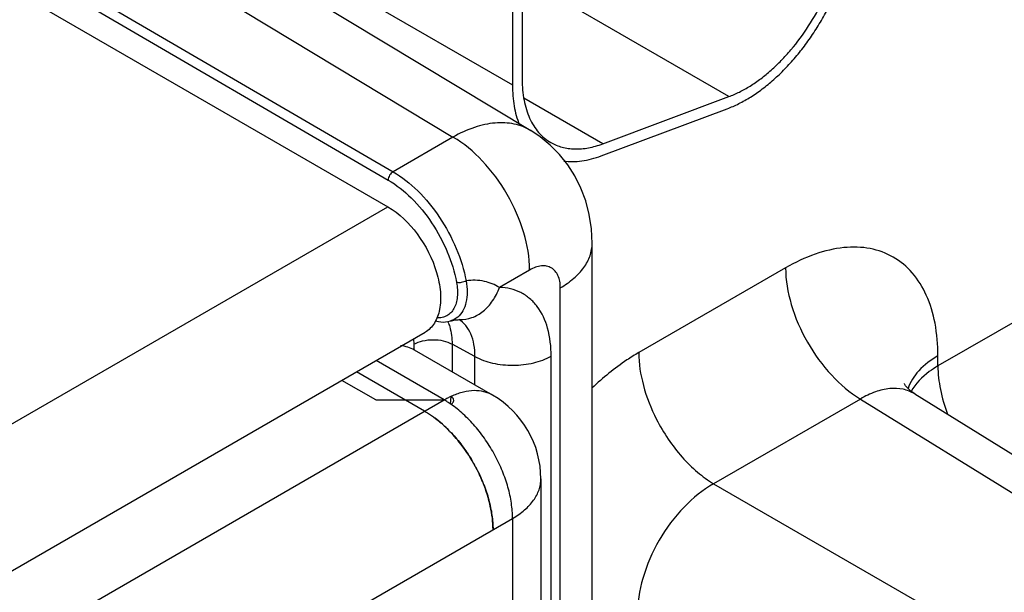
# Model space of a CAD drawing. Header units: inches. Extents: x 0 to 34, y 0 to 22.
# Tile 68 of 168: x 4.784 to 5.318, y 16.224 to 16.535. Entities that reach past the tile are written whole.
import ezdxf

# ---------------------------------------------------------------- set-up
doc = ezdxf.new("R2010")
doc.units = ezdxf.units.IN
doc.header["$LTSCALE"] = 1.87
doc.header["$MEASUREMENT"] = 0
doc.layers.get('0').update_dxf_attribs({"linetype": 'CONTINUOUS'})
doc.layers.add('02___PRT_ALL_AXES', color=7, linetype='CONTINUOUS')

msp = doc.modelspace()

# ---------------------------------------------------------------- linework, layer by layer
at = {"color": 7, "linetype": 'CONTINUOUS'}
for p, q in [((3.1809196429, 17.4738614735), (4.9835116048, 16.4330674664)), ((3.5257590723, 17.3029434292), (4.9863411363, 16.4521339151)), ((3.5231251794, 17.2983941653), (4.9836787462, 16.4476012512)), ((4.5209597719, 16.8002149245), (5.0611330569, 16.4744742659)), ((4.4793359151, 16.7962778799), (5.0188762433, 16.4709187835)), ((5.0511462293, 16.7567467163), (5.0511462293, 16.499247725)), ((5.0564495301, 16.7598087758), (5.0564495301, 16.5023097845)), ((4.9418484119, 16.562354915), (5.0511462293, 16.499247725)), ((5.1686860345, 16.4928800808), (5.0801366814, 16.5440073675)), ((5.5965331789, 16.5281075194), (5.2821792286, 16.3466034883)), ((5.1002734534, 16.4673081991), (5.0573834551, 16.4920723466)), ((5.1002734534, 16.4673081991), (5.1686860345, 16.4928800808)), ((5.0993525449, 16.4607459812), (5.167765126, 16.4863178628)), ((5.0188762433, 16.4709187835), (4.9863411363, 16.4521339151)), ((3.4826774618, 15.5665046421), (4.9835116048, 16.4330674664)), ((5.0944541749, 15.9042384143), (5.0944541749, 16.4131675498)), ((5.0604527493, 16.3986972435), (5.0440612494, 16.3892332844)), ((5.199468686, 16.3998856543), (5.1197454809, 16.3538544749)), ((5.0771571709, 15.9142254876), (5.0771573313, 16.3890568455)), ((5.0224987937, 16.3717689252), (5.0225689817, 16.3717658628)), ((3.5029284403, 15.498364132), (5.0037625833, 16.3649269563)), ((4.9975127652, 16.3613197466), (4.9976775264, 16.3583920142)), ((4.9976775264, 16.3583920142), (4.9976775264, 16.3553278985)), ((5.0183728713, 16.3584962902), (5.0183728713, 16.3434309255)), ((5.0307782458, 16.3517902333), (5.0183728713, 16.3584962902)), ((5.0307782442, 16.3362682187), (5.0307782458, 16.3517902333)), ((5.0721689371, 15.9255436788), (5.0721689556, 16.3519990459)), ((5.2821792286, 16.3466034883), (5.2821792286, 16.3521388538)), ((5.0177582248, 16.33005271), (5.0174137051, 16.3258463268)), ((5.2401081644, 16.3286692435), (5.1603854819, 16.2826383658)), ((5.2401081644, 16.3286692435), (5.9974445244, 15.8603213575)), ((5.2695621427, 16.3314493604), (6.0274208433, 15.8627781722)), ((5.1603854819, 16.2826383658), (5.944630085, 15.8298269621))]:
    msp.add_line(p, q, dxfattribs=at)
at = {"color": 3, "linetype": 'CONTINUOUS'}
for p, q in [((5.0403424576, 16.3307459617), (4.9979160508, 16.3552424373)), ((5.0140911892, 16.3281450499), (4.9770748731, 16.3495178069)), ((5.0034845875, 16.322020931), (4.9664682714, 16.343393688)), ((4.9769680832, 16.3281450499), (4.9585133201, 16.3388005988)), ((3.396245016, 15.3940209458), (5.0140911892, 16.3281450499)), ((4.9769680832, 16.3281450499), (5.0140911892, 16.3281450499)), ((5.0192650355, 16.3277251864), (5.019100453, 16.3287103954)), ((5.0665911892, 16.2852803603), (5.0665911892, 15.9287642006)), ((3.433368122, 15.3297218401), (5.0512142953, 16.2638459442))]:
    msp.add_line(p, q, dxfattribs=at)
at = {"color": 7, "linetype": 'CONTINUOUS'}
for points in [[(5.094454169, 16.4131678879), (5.0940558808, 16.4211450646), (5.0928778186, 16.428866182), (5.0909586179, 16.4362457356), (5.0883397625, 16.4432382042), (5.0850617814, 16.4498068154), (5.0811670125, 16.4559126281), (5.0766987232, 16.4615179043), (5.0716974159, 16.4665892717), (5.0662034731, 16.4710927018), (5.0611306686, 16.4744757)], [(5.0091499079, 16.3711265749), (5.0110806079, 16.370675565), (5.0136111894, 16.3704779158), (5.0160395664, 16.3706917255), (5.0175072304, 16.3710380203)], [(5.0175046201, 16.3710372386), (5.0180907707, 16.3712014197), (5.0200751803, 16.3716066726), (5.0216526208, 16.3717586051), (5.0224978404, 16.3717689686)], [(5.2695623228, 16.3314492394), (5.2676268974, 16.332818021), (5.2658235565, 16.3344876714), (5.264652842, 16.3359092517), (5.2640726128, 16.3368227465), (5.2639610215, 16.3370404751)]]:
    msp.add_lwpolyline(points, dxfattribs=at)
msp.add_arc((4.9955554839, 16.3617203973), 0.0223926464, 23.0681620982, 23.720962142, dxfattribs=at)
at = {"color": 3, "linetype": 'CONTINUOUS'}
for centre, radius, start, end in [((5.0377965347, 16.2871280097), 0.0473744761, 117.4924780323, 120.0252905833), ((4.9882444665, 16.2834195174), 0.051656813, 57.5955571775, 59.9765386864), ((5.0361692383, 16.2902845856), 0.0438231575, 114.8422048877, 117.5103228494), ((5.0350447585, 16.2927032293), 0.0411558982, 113.6352561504, 114.8362081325), ((5.0140911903, 16.2852803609), 0.052499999, 359.9999993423, 59.9984022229), ((4.9862263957, 16.2802630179), 0.0554032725, 55.3102126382, 57.5828515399), ((4.969152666, 16.2654555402), 0.0662308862, 48.4063422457, 52.8607680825), ((4.9660110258, 16.2618980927), 0.0709769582, 46.4020791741, 48.4160652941), ((4.9643952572, 16.2602011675), 0.0733200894, 45.207360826, 46.40212108), ((4.9511322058, 16.2489263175), 0.0907627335, 25.8442189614, 35.1778922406), ((4.9538592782, 16.2502347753), 0.087738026, 23.0150003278, 25.8515407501), ((4.9683064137, 16.2549867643), 0.0725126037, 12.3861922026, 15.6092756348)]:
    msp.add_arc(centre, radius, start, end, dxfattribs=at)
at = {"color": 7, "linetype": 'CONTINUOUS'}
for points, knots in [([(5.167765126, 16.4863178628), (5.1699164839, 16.4871220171), (5.174254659, 16.4890408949), (5.1806094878, 16.4926498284), (5.1869292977, 16.4970378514), (5.1931398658, 16.5021481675), (5.1991685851, 16.5079233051), (5.2049478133, 16.5142934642), (5.2104063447, 16.5211861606), (5.2154826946, 16.5285178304), (5.2201144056, 16.5362039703), (5.2242496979, 16.544152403), (5.2278365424, 16.5522708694), (5.2308361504, 16.56046173), (5.2332103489, 16.5686305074), (5.2349335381, 16.576682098), (5.2359811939, 16.5845192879), (5.2362314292, 16.5896726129), (5.2362314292, 16.5921849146)], [0, 0, 0, 0, 0.0520112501, 0.1071773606, 0.165267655, 0.2260241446, 0.2891281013, 0.3541594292, 0.420649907, 0.4880939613, 0.5559675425, 0.6237347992, 0.6908607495, 0.7568220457, 0.8211239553, 0.8833477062, 0.9431071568, 1, 1, 1, 1]), ([(5.1686860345, 16.4928800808), (5.1706422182, 16.4936112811), (5.174586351, 16.4953553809), (5.1803629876, 16.4986367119), (5.1861080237, 16.502625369), (5.1917534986, 16.5072714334), (5.1972352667, 16.5125210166), (5.2043058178, 16.5203173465), (5.2123057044, 16.5311504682), (5.2189342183, 16.5429666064), (5.2232969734, 16.5528369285), (5.2260230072, 16.560283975), (5.2281818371, 16.5677098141), (5.2297480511, 16.575028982), (5.2307010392, 16.5821534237), (5.2309281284, 16.5868384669), (5.2309281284, 16.5891228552)], [0, 0, 0, 0, 0.0520291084, 0.1071960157, 0.1652856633, 0.226054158, 0.2891688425, 0.3542089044, 0.4880912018, 0.6236825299, 0.6908168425, 0.7567900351, 0.821104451, 0.8833274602, 0.9430874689, 1, 1, 1, 1]), ([(5.0511462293, 16.499247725), (5.0511462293, 16.4972720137), (5.0512946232, 16.4934080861), (5.0521982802, 16.4861144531), (5.0535983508, 16.4808757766), (5.0549001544, 16.477642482)], [0, 0, 0, 0, 0.2689433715, 0.525533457, 1, 1, 1, 1]), ([(5.0564495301, 16.5023097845), (5.0564495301, 16.500357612), (5.0566076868, 16.4965498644), (5.0573561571, 16.4910351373), (5.0586087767, 16.4859160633), (5.0603532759, 16.4812432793), (5.0625782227, 16.477062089), (5.0652636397, 16.4734130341), (5.0683875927, 16.4703393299), (5.0707512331, 16.4686894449), (5.0719807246, 16.4679795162)], [0, 0, 0, 0, 0.1485209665, 0.2894974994, 0.4227409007, 0.548644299, 0.6679935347, 0.7819380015, 0.8919867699, 1, 1, 1, 1]), ([(5.0611309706, 16.4744755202), (5.0583728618, 16.476138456), (5.0520086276, 16.4785818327), (5.04137715, 16.4790169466), (5.030010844, 16.4764390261), (5.0226029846, 16.4730173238), (5.018876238, 16.4709187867)], [0, 0, 0, 0, 0.2180358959, 0.4512810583, 0.7104507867, 1, 1, 1, 1]), ([(5.0604527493, 16.3986972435), (5.0604527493, 16.4055218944), (5.0578999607, 16.4199161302), (5.0489949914, 16.4401549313), (5.0359568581, 16.4580277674), (5.0247841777, 16.4674783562), (5.018876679, 16.470919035)], [0, 0, 0, 0, 0.2370836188, 0.4997188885, 0.7625070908, 1, 1, 1, 1]), ([(5.0719807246, 16.4679795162), (5.0729364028, 16.4674276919), (5.0749353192, 16.4664448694), (5.0781275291, 16.4653664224), (5.0815015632, 16.4646855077), (5.0850360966, 16.4644068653), (5.0887106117, 16.4645290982), (5.0925034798, 16.4650523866), (5.0963908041, 16.4659705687), (5.0989740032, 16.4668224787), (5.1002734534, 16.4673081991)], [0, 0, 0, 0, 0.1132265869, 0.2277552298, 0.3448025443, 0.4654739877, 0.5907154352, 0.7212940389, 0.8576644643, 1, 1, 1, 1]), ([(5.0790044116, 16.4578981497), (5.0805911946, 16.4576917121), (5.0838781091, 16.4575116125), (5.0889229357, 16.4579175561), (5.0941387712, 16.4589831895), (5.0976062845, 16.460093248), (5.0993525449, 16.4607459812)], [0, 0, 0, 0, 0.2314927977, 0.4743573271, 0.7302986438, 1, 1, 1, 1]), ([(4.9863415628, 16.4521336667), (4.9855634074, 16.4516844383), (4.9843264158, 16.4502703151), (4.9836956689, 16.448502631), (4.9836787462, 16.4476012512)], [0, 0, 0, 0, 0.4991605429, 1, 1, 1, 1]), ([(4.9863411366, 16.4521339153), (4.9912146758, 16.449295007), (5.0005817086, 16.4417820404), (5.012157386, 16.4275139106), (5.0211036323, 16.4108886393), (5.024879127, 16.3988044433), (5.026018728, 16.3927630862)], [0, 0, 0, 0, 0.2310081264, 0.4858500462, 0.7481935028, 1, 1, 1, 1]), ([(4.9836787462, 16.4476012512), (4.988242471, 16.4449427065), (4.9970131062, 16.4379056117), (5.0078473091, 16.4245389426), (5.0162153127, 16.4089629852), (5.0197418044, 16.397641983), (5.0208041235, 16.3919822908)], [0, 0, 0, 0, 0.2309904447, 0.4858094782, 0.7481518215, 1, 1, 1, 1]), ([(4.9835116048, 16.4330674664), (4.9897771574, 16.4294498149), (5.0007757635, 16.4185061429), (5.0094144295, 16.4016274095), (5.0123543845, 16.3872694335), (5.0121265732, 16.377748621), (5.009456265, 16.3698450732), (5.0057849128, 16.3660961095), (5.003762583, 16.3649269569)], [0, 0, 0, 0, 0.2699168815, 0.5613324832, 0.695473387, 0.8131395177, 0.9128513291, 1, 1, 1, 1]), ([(5.0771573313, 16.3890568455), (5.079749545, 16.3905535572), (5.0844516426, 16.393790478), (5.090068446, 16.3996976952), (5.0936239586, 16.4062287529), (5.0944542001, 16.4109181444), (5.0944541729, 16.4131675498)], [0, 0, 0, 0, 0.2897954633, 0.5490416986, 0.7822229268, 1, 1, 1, 1]), ([(5.2821792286, 16.3521388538), (5.2821792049, 16.3580673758), (5.2812833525, 16.3693387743), (5.2767177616, 16.3848215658), (5.2690274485, 16.3973940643), (5.2583524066, 16.4063726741), (5.2452384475, 16.4111267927), (5.2305045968, 16.4114992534), (5.2148127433, 16.4077106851), (5.2046031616, 16.4028501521), (5.199468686, 16.3998856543)], [0, 0, 0, 0, 0.144895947, 0.274519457, 0.391106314, 0.4999888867, 0.6088734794, 0.725465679, 0.8550964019, 1, 1, 1, 1]), ([(5.0771573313, 16.3890568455), (5.0771573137, 16.3902540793), (5.0769763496, 16.3925302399), (5.0760540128, 16.3956567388), (5.0745005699, 16.3981953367), (5.0723444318, 16.400008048), (5.0696959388, 16.4009676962), (5.0667204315, 16.4010426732), (5.063551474, 16.4002775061), (5.0614896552, 16.3992959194), (5.0604527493, 16.3986972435)], [0, 0, 0, 0, 0.1448953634, 0.2745127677, 0.3910942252, 0.4999755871, 0.6088633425, 0.725460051, 0.8550936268, 1, 1, 1, 1]), ([(5.199468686, 16.3998856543), (5.199468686, 16.3931858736), (5.2019538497, 16.3790547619), (5.2106429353, 16.3591519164), (5.2233895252, 16.341513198), (5.2343182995, 16.3321292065), (5.240108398, 16.3286693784)], [0, 0, 0, 0, 0.2366986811, 0.4989022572, 0.7617021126, 1, 1, 1, 1]), ([(5.0208041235, 16.3919822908), (5.021286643, 16.3894114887), (5.0215785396, 16.3855865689), (5.02072917, 16.3808283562), (5.0195590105, 16.377873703), (5.0178434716, 16.3754824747), (5.0156146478, 16.3737611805), (5.0129608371, 16.3728076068), (5.0110659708, 16.3727122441), (5.0101065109, 16.372778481)], [0, 0, 0, 0, 0.306119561, 0.4407908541, 0.5629830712, 0.6749695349, 0.7811307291, 0.8874452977, 1, 1, 1, 1]), ([(5.0260186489, 16.3927633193), (5.0252150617, 16.3923183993), (5.023471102, 16.3918305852), (5.0216380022, 16.3917589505), (5.0208041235, 16.3919822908)], [0, 0, 0, 0, 0.5155082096, 1, 1, 1, 1]), ([(5.0260187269, 16.3927630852), (5.0263687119, 16.3907490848), (5.0267370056, 16.3868565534), (5.0261809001, 16.381323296), (5.0244959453, 16.3766191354), (5.0225395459, 16.3741226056), (5.021427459, 16.3731728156)], [0, 0, 0, 0, 0.2928142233, 0.5567184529, 0.7905110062, 1, 1, 1, 1]), ([(5.0440614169, 16.389233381), (5.0415738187, 16.3907848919), (5.0356922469, 16.3931977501), (5.0292627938, 16.393373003), (5.026018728, 16.3927630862)], [0, 0, 0, 0, 0.470388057, 1, 1, 1, 1]), ([(5.0224987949, 16.3717689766), (5.0247437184, 16.3717168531), (5.0294059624, 16.3725085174), (5.0356721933, 16.3761859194), (5.0407977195, 16.3819312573), (5.0431506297, 16.3866845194), (5.0440616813, 16.3892332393)], [0, 0, 0, 0, 0.228177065, 0.4676776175, 0.7249659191, 1, 1, 1, 1]), ([(5.0721689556, 16.3519990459), (5.0721688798, 16.3570806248), (5.0711751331, 16.3665808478), (5.0663850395, 16.3772796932), (5.0606870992, 16.3833867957), (5.0557352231, 16.3866712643), (5.0501035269, 16.3887029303), (5.0461011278, 16.3891861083), (5.0440612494, 16.3892332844)], [0, 0, 0, 0, 0.2927096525, 0.5434563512, 0.6581729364, 0.7698228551, 0.8824672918, 1, 1, 1, 1]), ([(5.0161576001, 16.3704944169), (5.0165270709, 16.3696269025), (5.0178907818, 16.3657698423), (5.0183591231, 16.3616360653), (5.0183728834, 16.358496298)], [0, 0, 0, 0, 0.2309531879, 1, 1, 1, 1]), ([(5.0307782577, 16.3517902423), (5.0307977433, 16.3539837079), (5.0305054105, 16.3581606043), (5.0288770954, 16.3639196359), (5.0260959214, 16.3686293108), (5.0234616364, 16.3709421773), (5.022046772, 16.3718073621)], [0, 0, 0, 0, 0.2889391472, 0.5479689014, 0.781548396, 1, 1, 1, 1]), ([(4.9976775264, 16.3583920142), (4.9991420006, 16.3592375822), (5.0025444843, 16.3604777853), (5.0079915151, 16.3610903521), (5.013455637, 16.360530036), (5.0168859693, 16.3593253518), (5.0183728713, 16.3584962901)], [0, 0, 0, 0, 0.2367037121, 0.4989084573, 0.7617061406, 1, 1, 1, 1]), ([(5.0307782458, 16.3517904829), (5.0337520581, 16.3501323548), (5.0406127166, 16.3477229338), (5.0515409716, 16.3466024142), (5.0624350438, 16.3478274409), (5.0692400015, 16.3503079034), (5.0721689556, 16.3519990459)], [0, 0, 0, 0, 0.2382943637, 0.5010915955, 0.7632958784, 1, 1, 1, 1]), ([(5.1197454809, 16.3538544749), (5.1175607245, 16.3525929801), (5.108558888, 16.34697514), (5.100292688, 16.3402164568), (5.0944285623, 16.334653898)], [0, 0, 0, 0, 0.2378767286, 1, 1, 1, 1]), ([(5.1197454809, 16.3538544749), (5.1197454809, 16.3478734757), (5.121735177, 16.3352674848), (5.1264023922, 16.3234696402), (5.1294165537, 16.3175796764)], [0, 0, 0, 0, 0.4747802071, 1, 1, 1, 1]), ([(5.2821792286, 16.3521388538), (5.2783451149, 16.3499250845), (5.2716768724, 16.3450033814), (5.2671175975, 16.3378725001), (5.2659936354, 16.3343096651)], [0, 0, 0, 0, 0.5423487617, 1, 1, 1, 1]), ([(5.2821792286, 16.3466034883), (5.2805622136, 16.3456698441), (5.2749207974, 16.3420277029), (5.2699831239, 16.3370230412), (5.2676789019, 16.332739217)], [0, 0, 0, 0, 0.27738576, 1, 1, 1, 1]), ([(5.2821792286, 16.3466034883), (5.2821792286, 16.3423299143), (5.2832022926, 16.3333764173), (5.2857439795, 16.3247581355), (5.2873910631, 16.3203865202)], [0, 0, 0, 0, 0.4777515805, 1, 1, 1, 1]), ([(5.2695621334, 16.3314493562), (5.2676359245, 16.332639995), (5.2631859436, 16.3343937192), (5.25573365, 16.3346652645), (5.2478083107, 16.3327297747), (5.2426813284, 16.3302086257), (5.240108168, 16.3286692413)], [0, 0, 0, 0, 0.2189302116, 0.451576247, 0.7101078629, 1, 1, 1, 1]), ([(5.1294165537, 16.3175796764), (5.1331668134, 16.3102513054), (5.1400293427, 16.300045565), (5.1512146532, 16.2889423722), (5.1572937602, 16.2844854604), (5.1603851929, 16.2826381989)], [0, 0, 0, 0, 0.5234328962, 0.7710172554, 1, 1, 1, 1]), ([(5.1603854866, 16.2826383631), (5.1544368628, 16.2793234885), (5.1431742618, 16.2700804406), (5.130103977, 16.2523676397), (5.1212994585, 16.2321922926), (5.1189261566, 16.2178173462), (5.1190299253, 16.2110084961)], [0, 0, 0, 0, 0.2377128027, 0.5000058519, 0.7622956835, 1, 1, 1, 1])]:
    msp.add_open_spline(points, degree=3, knots=knots, dxfattribs=at)
msp.add_open_spline([(5.021427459, 16.3731728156), (5.0202959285, 16.3722064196), (5.0189332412, 16.3714619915), (5.0175068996, 16.3710379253)], degree=3, dxfattribs=at)
at = {"color": 3, "linetype": 'CONTINUOUS'}
for points, knots in [([(4.9979148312, 16.355240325), (4.9967875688, 16.3558911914), (4.9943420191, 16.3569601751), (4.9917257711, 16.3574712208), (4.9903894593, 16.3576008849)], [0, 0, 0, 0, 0.4922630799, 1, 1, 1, 1]), ([(5.0403416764, 16.330744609), (5.0396134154, 16.3311655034), (5.038083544, 16.3319082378), (5.0347673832, 16.3329653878), (5.0301689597, 16.3334244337), (5.0243481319, 16.3326011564), (5.0204911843, 16.3312584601), (5.018544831, 16.3304068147)], [0, 0, 0, 0, 0.1117070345, 0.2249099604, 0.4609278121, 0.7178542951, 1, 1, 1, 1]), ([(5.019100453, 16.3287103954), (5.0190394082, 16.3288408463), (5.0187071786, 16.3293905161), (5.018186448, 16.3298054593), (5.0177582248, 16.33005271)], [0, 0, 0, 0, 0.2255698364, 1, 1, 1, 1]), ([(5.0177582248, 16.3258181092), (5.0179651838, 16.3259376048), (5.0183444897, 16.3261969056), (5.0188117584, 16.3266613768), (5.019135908, 16.327171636), (5.0192429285, 16.3275438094), (5.0192650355, 16.3277251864)], [0, 0, 0, 0, 0.285399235, 0.5456756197, 0.7817890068, 1, 1, 1, 1]), ([(5.0034845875, 16.322020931), (5.003978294, 16.321735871), (5.0059880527, 16.3205286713), (5.0079164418, 16.3191874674), (5.0093279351, 16.3181127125)], [0, 0, 0, 0, 0.2431940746, 1, 1, 1, 1]), ([(5.0512142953, 16.2638459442), (5.0512142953, 16.2665866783), (5.0507426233, 16.2722836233), (5.0488607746, 16.2808965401), (5.0458266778, 16.2896545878), (5.0417449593, 16.2982636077), (5.0367546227, 16.3064463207), (5.0310125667, 16.3139324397), (5.0247108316, 16.3204680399), (5.0201079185, 16.3241921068), (5.0177582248, 16.3258181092)], [0, 0, 0, 0, 0.1129646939, 0.2346174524, 0.3625211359, 0.4941516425, 0.6265821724, 0.7568361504, 0.8822251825, 1, 1, 1, 1]), ([(5.0093279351, 16.3181127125), (5.0115568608, 16.3164155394), (5.0159030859, 16.3126139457), (5.0218324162, 16.3060792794), (5.0272026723, 16.2987220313), (5.0318505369, 16.2907704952), (5.0356331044, 16.2824645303), (5.0384380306, 16.2740562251), (5.0401762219, 16.2658029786), (5.0406076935, 16.2603494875), (5.0406076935, 16.2577218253)], [0, 0, 0, 0, 0.1198920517, 0.246360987, 0.376910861, 0.5089926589, 0.6398501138, 0.7668067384, 0.8875481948, 1, 1, 1, 1]), ([(5.0253186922, 16.301216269), (5.0246129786, 16.3022166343), (5.0217634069, 16.3060820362), (5.0185915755, 16.3097130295), (5.0160524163, 16.3122335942)], [0, 0, 0, 0, 0.2549421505, 1, 1, 1, 1]), ([(5.0381446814, 16.2744981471), (5.0379104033, 16.2753385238), (5.0368985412, 16.2787405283), (5.0356599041, 16.2820743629), (5.034613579, 16.2845378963)], [0, 0, 0, 0, 0.2458254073, 1, 1, 1, 1]), ([(5.0512142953, 16.2638459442), (5.0535179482, 16.2651760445), (5.057696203, 16.2680526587), (5.0619702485, 16.2725479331), (5.0643768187, 16.2763999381), (5.065647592, 16.2793059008), (5.0664175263, 16.282275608), (5.0665911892, 16.2842863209), (5.0665911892, 16.2852803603)], [0, 0, 0, 0, 0.2892976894, 0.5483243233, 0.6677507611, 0.7817544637, 0.8918926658, 1, 1, 1, 1]), ([(5.0406076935, 16.2577218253), (5.0406076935, 16.2598088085), (5.0403334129, 16.2641183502), (5.0396071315, 16.2683719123), (5.039131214, 16.2705407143)], [0, 0, 0, 0, 0.4845124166, 1, 1, 1, 1])]:
    msp.add_open_spline(points, degree=3, knots=knots, dxfattribs=at)
at = {"layer": '02___PRT_ALL_AXES', "color": 3, "linetype": 'CONTINUOUS'}
msp.add_line((5.0512142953, 16.2638459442), (5.0512142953, 15.9376426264), dxfattribs=at)

doc.saveas('drawing.dxf')
